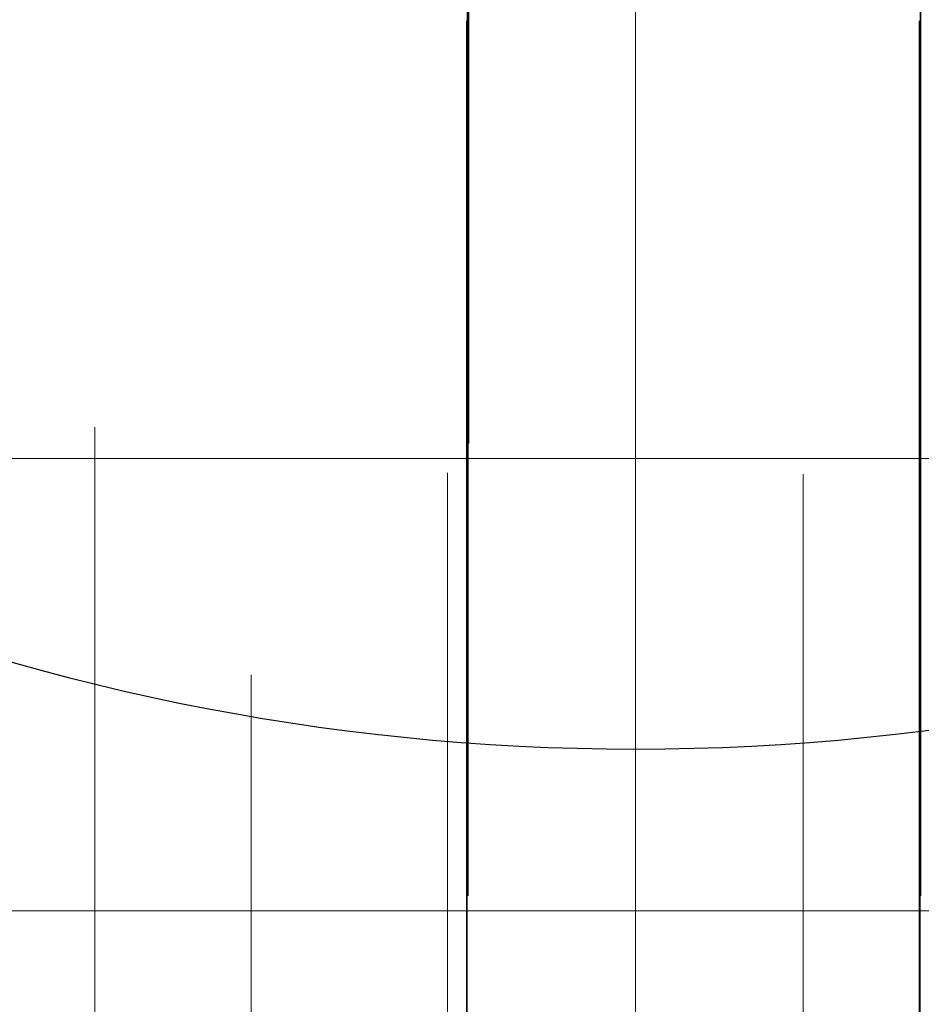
# Model space of a CAD drawing. Header units: millimetres. Extents: x -50 to 901, y -50 to 714.
# Tile 30 of 186: x -4 to 2, y -17 to -10. Entities that reach past the tile are written whole.
import ezdxf

# ---------------------------------------------------------------- set-up
doc = ezdxf.new("R2010")
doc.units = ezdxf.units.MM

# ---------------------------------------------------------------- blocks, each defined once
blk = doc.blocks.new('SW_CENTERMARKSYMBOL_0')
at = {"color": 0, "linetype": 'Continuous', "lineweight": 18}
blk.add_line((0, -10), (0, -48.6219), dxfattribs=at)
blk = doc.blocks.new('SW_CENTERMARKSYMBOL_20')
at = {"color": 0, "linetype": 'Continuous', "lineweight": 18}
for p, q in [((0, 0), (0, -5)), ((0, -5), (0, -5.9011))]:
    blk.add_line(p, q, dxfattribs=at)
blk = doc.blocks.new('SW_CENTERMARKSYMBOL_24')
at = {"color": 0, "linetype": 'Continuous', "lineweight": 18}
for p, q in [((0, 0), (0, -5)), ((0, -5), (0, -5.9011))]:
    blk.add_line(p, q, dxfattribs=at)
blk = doc.blocks.new('SW_CENTERMARKSYMBOL_25')
at = {"color": 0, "linetype": 'Continuous', "lineweight": 18}
for p, q in [((0, 0), (0, -5)), ((0, -5), (0, -5.9011))]:
    blk.add_line(p, q, dxfattribs=at)
blk = doc.blocks.new('SW_CENTERMARKSYMBOL_40')
at = {"color": 0, "linetype": 'Continuous', "lineweight": 18}
for p, q in [((-5, 0), (-5.9011, 0)), ((0, 0), (-5, 0))]:
    blk.add_line(p, q, dxfattribs=at)
blk = doc.blocks.new('SW_CENTERMARKSYMBOL_41')
at = {"color": 0, "linetype": 'Continuous', "lineweight": 18}
for p, q in [((0, 5), (0, 5.9011)), ((0, 0), (0, 5)), ((-5, 0), (-5.9011, 0)), ((0, 0), (-5, 0)), ((0, 0), (0, -5)), ((0, 0), (5, 0))]:
    blk.add_line(p, q, dxfattribs=at)
blk = doc.blocks.new('SW_CENTERMARKSYMBOL_42')
at = {"color": 0, "linetype": 'Continuous', "lineweight": 18}
for p, q in [((0, 5), (0, 5.9011)), ((0, 0), (0, 5)), ((0, 0), (-5, 0)), ((0, 0), (0, -5)), ((0, 0), (5, 0))]:
    blk.add_line(p, q, dxfattribs=at)
blk = doc.blocks.new('SW_CENTERMARKSYMBOL_43')
at = {"color": 0, "linetype": 'Continuous', "lineweight": 18}
for p, q in [((0, 0), (5, 0)), ((5, 0), (5.9011, 0))]:
    blk.add_line(p, q, dxfattribs=at)
blk = doc.blocks.new('SW_CENTERMARKSYMBOL_49')
at = {"color": 0, "linetype": 'Continuous', "lineweight": 18}
for p, q in [((-5, 0), (-5.9011, 0)), ((0, 0), (-5, 0))]:
    blk.add_line(p, q, dxfattribs=at)
blk = doc.blocks.new('SW_CENTERMARKSYMBOL_50')
at = {"color": 0, "linetype": 'Continuous', "lineweight": 18}
for p, q in [((0, 0), (0, 5)), ((-5, 0), (-5.9011, 0)), ((0, 0), (-5, 0)), ((0, 0), (0, -5)), ((0, 0), (5, 0))]:
    blk.add_line(p, q, dxfattribs=at)
blk = doc.blocks.new('SW_CENTERMARKSYMBOL_51')
at = {"color": 0, "linetype": 'Continuous', "lineweight": 18}
for q in [(0, 5), (-5, 0), (0, -5), (5, 0)]:
    blk.add_line((0, 0), q, dxfattribs=at)
blk = doc.blocks.new('SW_CENTERMARKSYMBOL_52')
at = {"color": 0, "linetype": 'Continuous', "lineweight": 18}
for p, q in [((0, 0), (5, 0)), ((5, 0), (5.9011, 0))]:
    blk.add_line(p, q, dxfattribs=at)
blk = doc.blocks.new('SW_CENTERMARKSYMBOL_53')
at = {"color": 0, "linetype": 'Continuous', "lineweight": 18}
for p, q in [((0, 0), (5, 0)), ((5, 0), (5.9011, 0))]:
    blk.add_line(p, q, dxfattribs=at)
blk = doc.blocks.new('SW_CENTERMARKSYMBOL_232')
at = {"color": 0, "linetype": 'Continuous', "lineweight": 18}
for p, q in [((0, 5), (0, 5.5549)), ((0, 0), (0, 5))]:
    blk.add_line(p, q, dxfattribs=at)
blk = doc.blocks.new('SW_CENTERMARKSYMBOL_273')
at = {"color": 0, "linetype": 'Continuous', "lineweight": 18}
for p, q in [((0, 5), (0, 5.6463)), ((0, 0), (0, 5))]:
    blk.add_line(p, q, dxfattribs=at)
blk = doc.blocks.new('SW_CENTERMARKSYMBOL_279')
at = {"color": 0, "linetype": 'Continuous', "lineweight": 18}
for p, q in [((0, 5), (0, 5.5549)), ((0, 0), (0, 5))]:
    blk.add_line(p, q, dxfattribs=at)
blk = doc.blocks.new('SW_CENTERMARKSYMBOL_297')
at = {"color": 0, "linetype": 'Continuous', "lineweight": 18}
for p, q in [((0, 5), (0, 5.6463)), ((0, 0), (0, 5))]:
    blk.add_line(p, q, dxfattribs=at)
blk = doc.blocks.new('SW_CENTERMARKSYMBOL_298')
at = {"color": 0, "linetype": 'Continuous', "lineweight": 18}
for p, q in [((0, 5), (0, 5.5549)), ((0, 0), (0, 5))]:
    blk.add_line(p, q, dxfattribs=at)
blk = doc.blocks.new('SW_CENTERMARKSYMBOL_554')
at = {"color": 0, "linetype": 'Continuous', "lineweight": 18}
for p, q in [((0, 0), (0, -5)), ((0, -5), (0, -7))]:
    blk.add_line(p, q, dxfattribs=at)
blk = doc.blocks.new('SW_CENTERMARKSYMBOL_563')
at = {"color": 0, "linetype": 'Continuous', "lineweight": 18}
blk.add_line((0, -10), (0, -48.6219), dxfattribs=at)
blk = doc.blocks.new('SW_CENTERMARKSYMBOL_583')
at = {"color": 0, "linetype": 'Continuous', "lineweight": 18}
for p, q in [((0, 0), (0, -5)), ((0, -5), (0, -5.9011))]:
    blk.add_line(p, q, dxfattribs=at)
blk = doc.blocks.new('SW_CENTERMARKSYMBOL_587')
at = {"color": 0, "linetype": 'Continuous', "lineweight": 18}
for p, q in [((0, 0), (0, -5)), ((0, -5), (0, -5.9011))]:
    blk.add_line(p, q, dxfattribs=at)
blk = doc.blocks.new('SW_CENTERMARKSYMBOL_588')
at = {"color": 0, "linetype": 'Continuous', "lineweight": 18}
for p, q in [((0, 0), (0, -5)), ((0, -5), (0, -5.9011))]:
    blk.add_line(p, q, dxfattribs=at)
blk = doc.blocks.new('SW_CENTERMARKSYMBOL_603')
at = {"color": 0, "linetype": 'Continuous', "lineweight": 18}
for p, q in [((-5, 0), (-5.9011, 0)), ((0, 0), (-5, 0))]:
    blk.add_line(p, q, dxfattribs=at)
blk = doc.blocks.new('SW_CENTERMARKSYMBOL_604')
at = {"color": 0, "linetype": 'Continuous', "lineweight": 18}
for p, q in [((0, 5), (0, 5.9011)), ((0, 0), (0, 5)), ((-5, 0), (-5.9011, 0)), ((0, 0), (-5, 0)), ((0, 0), (0, -5)), ((0, 0), (5, 0))]:
    blk.add_line(p, q, dxfattribs=at)
blk = doc.blocks.new('SW_CENTERMARKSYMBOL_605')
at = {"color": 0, "linetype": 'Continuous', "lineweight": 18}
for p, q in [((0, 5), (0, 5.9011)), ((0, 0), (0, 5)), ((0, 0), (-5, 0)), ((0, 0), (0, -5)), ((0, 0), (5, 0))]:
    blk.add_line(p, q, dxfattribs=at)
blk = doc.blocks.new('SW_CENTERMARKSYMBOL_606')
at = {"color": 0, "linetype": 'Continuous', "lineweight": 18}
for p, q in [((0, 0), (5, 0)), ((5, 0), (5.9011, 0))]:
    blk.add_line(p, q, dxfattribs=at)
blk = doc.blocks.new('SW_CENTERMARKSYMBOL_612')
at = {"color": 0, "linetype": 'Continuous', "lineweight": 18}
for p, q in [((-5, 0), (-5.9011, 0)), ((0, 0), (-5, 0))]:
    blk.add_line(p, q, dxfattribs=at)
blk = doc.blocks.new('SW_CENTERMARKSYMBOL_613')
at = {"color": 0, "linetype": 'Continuous', "lineweight": 18}
for p, q in [((0, 0), (0, 5)), ((-5, 0), (-5.9011, 0)), ((0, 0), (-5, 0)), ((0, 0), (0, -5)), ((0, 0), (5, 0))]:
    blk.add_line(p, q, dxfattribs=at)
blk = doc.blocks.new('SW_CENTERMARKSYMBOL_614')
at = {"color": 0, "linetype": 'Continuous', "lineweight": 18}
for q in [(0, 5), (-5, 0), (0, -5), (5, 0)]:
    blk.add_line((0, 0), q, dxfattribs=at)
blk = doc.blocks.new('SW_CENTERMARKSYMBOL_615')
at = {"color": 0, "linetype": 'Continuous', "lineweight": 18}
for p, q in [((0, 0), (5, 0)), ((5, 0), (5.9011, 0))]:
    blk.add_line(p, q, dxfattribs=at)
blk = doc.blocks.new('SW_CENTERMARKSYMBOL_616')
at = {"color": 0, "linetype": 'Continuous', "lineweight": 18}
for p, q in [((0, 0), (5, 0)), ((5, 0), (5.9011, 0))]:
    blk.add_line(p, q, dxfattribs=at)
blk = doc.blocks.new('SW_CENTERMARKSYMBOL_795')
at = {"color": 0, "linetype": 'Continuous', "lineweight": 18}
for p, q in [((0, 5), (0, 5.5549)), ((0, 0), (0, 5))]:
    blk.add_line(p, q, dxfattribs=at)
blk = doc.blocks.new('SW_CENTERMARKSYMBOL_836')
at = {"color": 0, "linetype": 'Continuous', "lineweight": 18}
for p, q in [((0, 5), (0, 5.6463)), ((0, 0), (0, 5))]:
    blk.add_line(p, q, dxfattribs=at)
blk = doc.blocks.new('SW_CENTERMARKSYMBOL_842')
at = {"color": 0, "linetype": 'Continuous', "lineweight": 18}
for p, q in [((0, 5), (0, 5.5549)), ((0, 0), (0, 5))]:
    blk.add_line(p, q, dxfattribs=at)
blk = doc.blocks.new('SW_CENTERMARKSYMBOL_860')
at = {"color": 0, "linetype": 'Continuous', "lineweight": 18}
for p, q in [((0, 5), (0, 5.6463)), ((0, 0), (0, 5))]:
    blk.add_line(p, q, dxfattribs=at)
blk = doc.blocks.new('SW_CENTERMARKSYMBOL_861')
at = {"color": 0, "linetype": 'Continuous', "lineweight": 18}
for p, q in [((0, 5), (0, 5.5549)), ((0, 0), (0, 5))]:
    blk.add_line(p, q, dxfattribs=at)
blk = doc.blocks.new('SW_CENTERMARKSYMBOL_1117')
at = {"color": 0, "linetype": 'Continuous', "lineweight": 18}
for p, q in [((0, 0), (0, -5)), ((0, -5), (0, -7))]:
    blk.add_line(p, q, dxfattribs=at)
blk = doc.blocks.new('SW_CENTERMARKSYMBOL_1126')
at = {"color": 0, "linetype": 'Continuous', "lineweight": 18}
blk.add_line((0, -10), (0, -48.6219), dxfattribs=at)
blk = doc.blocks.new('SW_CENTERMARKSYMBOL_1146')
at = {"color": 0, "linetype": 'Continuous', "lineweight": 18}
for p, q in [((0, 0), (0, -5)), ((0, -5), (0, -5.9011))]:
    blk.add_line(p, q, dxfattribs=at)
blk = doc.blocks.new('SW_CENTERMARKSYMBOL_1150')
at = {"color": 0, "linetype": 'Continuous', "lineweight": 18}
for p, q in [((0, 0), (0, -5)), ((0, -5), (0, -5.9011))]:
    blk.add_line(p, q, dxfattribs=at)
blk = doc.blocks.new('SW_CENTERMARKSYMBOL_1151')
at = {"color": 0, "linetype": 'Continuous', "lineweight": 18}
for p, q in [((0, 0), (0, -5)), ((0, -5), (0, -5.9011))]:
    blk.add_line(p, q, dxfattribs=at)
blk = doc.blocks.new('SW_CENTERMARKSYMBOL_1166')
at = {"color": 0, "linetype": 'Continuous', "lineweight": 18}
for p, q in [((-5, 0), (-5.9011, 0)), ((0, 0), (-5, 0))]:
    blk.add_line(p, q, dxfattribs=at)
blk = doc.blocks.new('SW_CENTERMARKSYMBOL_1167')
at = {"color": 0, "linetype": 'Continuous', "lineweight": 18}
for p, q in [((0, 5), (0, 5.9011)), ((0, 0), (0, 5)), ((-5, 0), (-5.9011, 0)), ((0, 0), (-5, 0)), ((0, 0), (0, -5)), ((0, 0), (5, 0))]:
    blk.add_line(p, q, dxfattribs=at)
blk = doc.blocks.new('SW_CENTERMARKSYMBOL_1168')
at = {"color": 0, "linetype": 'Continuous', "lineweight": 18}
for p, q in [((0, 5), (0, 5.9011)), ((0, 0), (0, 5)), ((0, 0), (-5, 0)), ((0, 0), (0, -5)), ((0, 0), (5, 0))]:
    blk.add_line(p, q, dxfattribs=at)
blk = doc.blocks.new('SW_CENTERMARKSYMBOL_1169')
at = {"color": 0, "linetype": 'Continuous', "lineweight": 18}
for p, q in [((0, 0), (5, 0)), ((5, 0), (5.9011, 0))]:
    blk.add_line(p, q, dxfattribs=at)
blk = doc.blocks.new('SW_CENTERMARKSYMBOL_1175')
at = {"color": 0, "linetype": 'Continuous', "lineweight": 18}
for p, q in [((-5, 0), (-5.9011, 0)), ((0, 0), (-5, 0))]:
    blk.add_line(p, q, dxfattribs=at)
blk = doc.blocks.new('SW_CENTERMARKSYMBOL_1176')
at = {"color": 0, "linetype": 'Continuous', "lineweight": 18}
for p, q in [((0, 0), (0, 5)), ((-5, 0), (-5.9011, 0)), ((0, 0), (-5, 0)), ((0, 0), (0, -5)), ((0, 0), (5, 0))]:
    blk.add_line(p, q, dxfattribs=at)
blk = doc.blocks.new('SW_CENTERMARKSYMBOL_1177')
at = {"color": 0, "linetype": 'Continuous', "lineweight": 18}
for q in [(0, 5), (-5, 0), (0, -5), (5, 0)]:
    blk.add_line((0, 0), q, dxfattribs=at)
blk = doc.blocks.new('SW_CENTERMARKSYMBOL_1178')
at = {"color": 0, "linetype": 'Continuous', "lineweight": 18}
for p, q in [((0, 0), (5, 0)), ((5, 0), (5.9011, 0))]:
    blk.add_line(p, q, dxfattribs=at)
blk = doc.blocks.new('SW_CENTERMARKSYMBOL_1179')
at = {"color": 0, "linetype": 'Continuous', "lineweight": 18}
for p, q in [((0, 0), (5, 0)), ((5, 0), (5.9011, 0))]:
    blk.add_line(p, q, dxfattribs=at)
blk = doc.blocks.new('SW_CENTERMARKSYMBOL_1358')
at = {"color": 0, "linetype": 'Continuous', "lineweight": 18}
for p, q in [((0, 5), (0, 5.5549)), ((0, 0), (0, 5))]:
    blk.add_line(p, q, dxfattribs=at)
blk = doc.blocks.new('SW_CENTERMARKSYMBOL_1399')
at = {"color": 0, "linetype": 'Continuous', "lineweight": 18}
for p, q in [((0, 5), (0, 5.6463)), ((0, 0), (0, 5))]:
    blk.add_line(p, q, dxfattribs=at)
blk = doc.blocks.new('SW_CENTERMARKSYMBOL_1405')
at = {"color": 0, "linetype": 'Continuous', "lineweight": 18}
for p, q in [((0, 5), (0, 5.5549)), ((0, 0), (0, 5))]:
    blk.add_line(p, q, dxfattribs=at)
blk = doc.blocks.new('SW_CENTERMARKSYMBOL_1423')
at = {"color": 0, "linetype": 'Continuous', "lineweight": 18}
for p, q in [((0, 5), (0, 5.6463)), ((0, 0), (0, 5))]:
    blk.add_line(p, q, dxfattribs=at)
blk = doc.blocks.new('SW_CENTERMARKSYMBOL_1424')
at = {"color": 0, "linetype": 'Continuous', "lineweight": 18}
for p, q in [((0, 5), (0, 5.5549)), ((0, 0), (0, 5))]:
    blk.add_line(p, q, dxfattribs=at)
blk = doc.blocks.new('SW_CENTERMARKSYMBOL_1680')
at = {"color": 0, "linetype": 'Continuous', "lineweight": 18}
for p, q in [((0, 0), (0, -5)), ((0, -5), (0, -7))]:
    blk.add_line(p, q, dxfattribs=at)
blk = doc.blocks.new('SW_CENTERMARKSYMBOL_1689')
at = {"color": 0, "linetype": 'Continuous', "lineweight": 18}
blk.add_line((0, -10), (0, -48.6219), dxfattribs=at)
blk = doc.blocks.new('SW_CENTERMARKSYMBOL_1709')
at = {"color": 0, "linetype": 'Continuous', "lineweight": 18}
for p, q in [((0, 0), (0, -5)), ((0, -5), (0, -5.9011))]:
    blk.add_line(p, q, dxfattribs=at)
blk = doc.blocks.new('SW_CENTERMARKSYMBOL_1713')
at = {"color": 0, "linetype": 'Continuous', "lineweight": 18}
for p, q in [((0, 0), (0, -5)), ((0, -5), (0, -5.9011))]:
    blk.add_line(p, q, dxfattribs=at)
blk = doc.blocks.new('SW_CENTERMARKSYMBOL_1714')
at = {"color": 0, "linetype": 'Continuous', "lineweight": 18}
for p, q in [((0, 0), (0, -5)), ((0, -5), (0, -5.9011))]:
    blk.add_line(p, q, dxfattribs=at)
blk = doc.blocks.new('SW_CENTERMARKSYMBOL_1729')
at = {"color": 0, "linetype": 'Continuous', "lineweight": 18}
for p, q in [((-5, 0), (-5.9011, 0)), ((0, 0), (-5, 0))]:
    blk.add_line(p, q, dxfattribs=at)
blk = doc.blocks.new('SW_CENTERMARKSYMBOL_1730')
at = {"color": 0, "linetype": 'Continuous', "lineweight": 18}
for p, q in [((0, 5), (0, 5.9011)), ((0, 0), (0, 5)), ((-5, 0), (-5.9011, 0)), ((0, 0), (-5, 0)), ((0, 0), (0, -5)), ((0, 0), (5, 0))]:
    blk.add_line(p, q, dxfattribs=at)
blk = doc.blocks.new('SW_CENTERMARKSYMBOL_1731')
at = {"color": 0, "linetype": 'Continuous', "lineweight": 18}
for p, q in [((0, 5), (0, 5.9011)), ((0, 0), (0, 5)), ((0, 0), (-5, 0)), ((0, 0), (0, -5)), ((0, 0), (5, 0))]:
    blk.add_line(p, q, dxfattribs=at)
blk = doc.blocks.new('SW_CENTERMARKSYMBOL_1732')
at = {"color": 0, "linetype": 'Continuous', "lineweight": 18}
for p, q in [((0, 0), (5, 0)), ((5, 0), (5.9011, 0))]:
    blk.add_line(p, q, dxfattribs=at)
blk = doc.blocks.new('SW_CENTERMARKSYMBOL_1738')
at = {"color": 0, "linetype": 'Continuous', "lineweight": 18}
for p, q in [((-5, 0), (-5.9011, 0)), ((0, 0), (-5, 0))]:
    blk.add_line(p, q, dxfattribs=at)
blk = doc.blocks.new('SW_CENTERMARKSYMBOL_1739')
at = {"color": 0, "linetype": 'Continuous', "lineweight": 18}
for p, q in [((0, 0), (0, 5)), ((-5, 0), (-5.9011, 0)), ((0, 0), (-5, 0)), ((0, 0), (0, -5)), ((0, 0), (5, 0))]:
    blk.add_line(p, q, dxfattribs=at)
blk = doc.blocks.new('SW_CENTERMARKSYMBOL_1740')
at = {"color": 0, "linetype": 'Continuous', "lineweight": 18}
for q in [(0, 5), (-5, 0), (0, -5), (5, 0)]:
    blk.add_line((0, 0), q, dxfattribs=at)
blk = doc.blocks.new('SW_CENTERMARKSYMBOL_1741')
at = {"color": 0, "linetype": 'Continuous', "lineweight": 18}
for p, q in [((0, 0), (5, 0)), ((5, 0), (5.9011, 0))]:
    blk.add_line(p, q, dxfattribs=at)
blk = doc.blocks.new('SW_CENTERMARKSYMBOL_1742')
at = {"color": 0, "linetype": 'Continuous', "lineweight": 18}
for p, q in [((0, 0), (5, 0)), ((5, 0), (5.9011, 0))]:
    blk.add_line(p, q, dxfattribs=at)
blk = doc.blocks.new('SW_CENTERMARKSYMBOL_1921')
at = {"color": 0, "linetype": 'Continuous', "lineweight": 18}
for p, q in [((0, 5), (0, 5.5549)), ((0, 0), (0, 5))]:
    blk.add_line(p, q, dxfattribs=at)
blk = doc.blocks.new('SW_CENTERMARKSYMBOL_1962')
at = {"color": 0, "linetype": 'Continuous', "lineweight": 18}
for p, q in [((0, 5), (0, 5.6463)), ((0, 0), (0, 5))]:
    blk.add_line(p, q, dxfattribs=at)
blk = doc.blocks.new('SW_CENTERMARKSYMBOL_1968')
at = {"color": 0, "linetype": 'Continuous', "lineweight": 18}
for p, q in [((0, 5), (0, 5.5549)), ((0, 0), (0, 5))]:
    blk.add_line(p, q, dxfattribs=at)
blk = doc.blocks.new('SW_CENTERMARKSYMBOL_1986')
at = {"color": 0, "linetype": 'Continuous', "lineweight": 18}
for p, q in [((0, 5), (0, 5.6463)), ((0, 0), (0, 5))]:
    blk.add_line(p, q, dxfattribs=at)
blk = doc.blocks.new('SW_CENTERMARKSYMBOL_1987')
at = {"color": 0, "linetype": 'Continuous', "lineweight": 18}
for p, q in [((0, 5), (0, 5.5549)), ((0, 0), (0, 5))]:
    blk.add_line(p, q, dxfattribs=at)
blk = doc.blocks.new('SW_CENTERMARKSYMBOL_2243')
at = {"color": 0, "linetype": 'Continuous', "lineweight": 18}
for p, q in [((0, 0), (0, -5)), ((0, -5), (0, -7))]:
    blk.add_line(p, q, dxfattribs=at)
blk = doc.blocks.new('SW_CENTERMARKSYMBOL_2252')
at = {"color": 0, "linetype": 'Continuous', "lineweight": 18}
blk.add_line((0, -10), (0, -48.6219), dxfattribs=at)
blk = doc.blocks.new('SW_CENTERMARKSYMBOL_2272')
at = {"color": 0, "linetype": 'Continuous', "lineweight": 18}
for p, q in [((0, 0), (0, -5)), ((0, -5), (0, -5.9011))]:
    blk.add_line(p, q, dxfattribs=at)
blk = doc.blocks.new('SW_CENTERMARKSYMBOL_2276')
at = {"color": 0, "linetype": 'Continuous', "lineweight": 18}
for p, q in [((0, 0), (0, -5)), ((0, -5), (0, -5.9011))]:
    blk.add_line(p, q, dxfattribs=at)
blk = doc.blocks.new('SW_CENTERMARKSYMBOL_2277')
at = {"color": 0, "linetype": 'Continuous', "lineweight": 18}
for p, q in [((0, 0), (0, -5)), ((0, -5), (0, -5.9011))]:
    blk.add_line(p, q, dxfattribs=at)
blk = doc.blocks.new('SW_CENTERMARKSYMBOL_2292')
at = {"color": 0, "linetype": 'Continuous', "lineweight": 18}
for p, q in [((-5, 0), (-5.9011, 0)), ((0, 0), (-5, 0))]:
    blk.add_line(p, q, dxfattribs=at)
blk = doc.blocks.new('SW_CENTERMARKSYMBOL_2293')
at = {"color": 0, "linetype": 'Continuous', "lineweight": 18}
for p, q in [((0, 5), (0, 5.9011)), ((0, 0), (0, 5)), ((-5, 0), (-5.9011, 0)), ((0, 0), (-5, 0)), ((0, 0), (0, -5)), ((0, 0), (5, 0))]:
    blk.add_line(p, q, dxfattribs=at)
blk = doc.blocks.new('SW_CENTERMARKSYMBOL_2294')
at = {"color": 0, "linetype": 'Continuous', "lineweight": 18}
for p, q in [((0, 5), (0, 5.9011)), ((0, 0), (0, 5)), ((0, 0), (-5, 0)), ((0, 0), (0, -5)), ((0, 0), (5, 0))]:
    blk.add_line(p, q, dxfattribs=at)
blk = doc.blocks.new('SW_CENTERMARKSYMBOL_2295')
at = {"color": 0, "linetype": 'Continuous', "lineweight": 18}
for p, q in [((0, 0), (5, 0)), ((5, 0), (5.9011, 0))]:
    blk.add_line(p, q, dxfattribs=at)
blk = doc.blocks.new('SW_CENTERMARKSYMBOL_2301')
at = {"color": 0, "linetype": 'Continuous', "lineweight": 18}
for p, q in [((-5, 0), (-5.9011, 0)), ((0, 0), (-5, 0))]:
    blk.add_line(p, q, dxfattribs=at)
blk = doc.blocks.new('SW_CENTERMARKSYMBOL_2302')
at = {"color": 0, "linetype": 'Continuous', "lineweight": 18}
for p, q in [((0, 0), (0, 5)), ((-5, 0), (-5.9011, 0)), ((0, 0), (-5, 0)), ((0, 0), (0, -5)), ((0, 0), (5, 0))]:
    blk.add_line(p, q, dxfattribs=at)
blk = doc.blocks.new('SW_CENTERMARKSYMBOL_2303')
at = {"color": 0, "linetype": 'Continuous', "lineweight": 18}
for q in [(0, 5), (-5, 0), (0, -5), (5, 0)]:
    blk.add_line((0, 0), q, dxfattribs=at)
blk = doc.blocks.new('SW_CENTERMARKSYMBOL_2304')
at = {"color": 0, "linetype": 'Continuous', "lineweight": 18}
for p, q in [((0, 0), (5, 0)), ((5, 0), (5.9011, 0))]:
    blk.add_line(p, q, dxfattribs=at)
blk = doc.blocks.new('SW_CENTERMARKSYMBOL_2305')
at = {"color": 0, "linetype": 'Continuous', "lineweight": 18}
for p, q in [((0, 0), (5, 0)), ((5, 0), (5.9011, 0))]:
    blk.add_line(p, q, dxfattribs=at)
blk = doc.blocks.new('SW_CENTERMARKSYMBOL_2484')
at = {"color": 0, "linetype": 'Continuous', "lineweight": 18}
for p, q in [((0, 5), (0, 5.5549)), ((0, 0), (0, 5))]:
    blk.add_line(p, q, dxfattribs=at)
blk = doc.blocks.new('SW_CENTERMARKSYMBOL_2525')
at = {"color": 0, "linetype": 'Continuous', "lineweight": 18}
for p, q in [((0, 5), (0, 5.6463)), ((0, 0), (0, 5))]:
    blk.add_line(p, q, dxfattribs=at)
blk = doc.blocks.new('SW_CENTERMARKSYMBOL_2531')
at = {"color": 0, "linetype": 'Continuous', "lineweight": 18}
for p, q in [((0, 5), (0, 5.5549)), ((0, 0), (0, 5))]:
    blk.add_line(p, q, dxfattribs=at)
blk = doc.blocks.new('SW_CENTERMARKSYMBOL_2549')
at = {"color": 0, "linetype": 'Continuous', "lineweight": 18}
for p, q in [((0, 5), (0, 5.6463)), ((0, 0), (0, 5))]:
    blk.add_line(p, q, dxfattribs=at)
blk = doc.blocks.new('SW_CENTERMARKSYMBOL_2550')
at = {"color": 0, "linetype": 'Continuous', "lineweight": 18}
for p, q in [((0, 5), (0, 5.5549)), ((0, 0), (0, 5))]:
    blk.add_line(p, q, dxfattribs=at)
blk = doc.blocks.new('SW_CENTERMARKSYMBOL_2806')
at = {"color": 0, "linetype": 'Continuous', "lineweight": 18}
for p, q in [((0, 0), (0, -5)), ((0, -5), (0, -7))]:
    blk.add_line(p, q, dxfattribs=at)

msp = doc.modelspace()

# ---------------------------------------------------------------- linework, layer by layer
at = {"color": 7, "linetype": 'Continuous', "lineweight": 25}
for radius in [45, 45, 45, 45, 45, 43.8964, 43.8964, 43.8964, 43.8964, 43.8964, 43.6219, 43.6219, 43.6219, 43.6219, 43.6219, 42.2814, 42.2814, 42.2814, 42.2814, 42.2814, 35.2814, 35.2814, 35.2814, 35.2814, 35.2814, 33.2814, 33.2814, 33.2814, 33.2814, 33.2814, 15, 15, 15, 15, 15]:
    msp.add_circle((0, 0), radius, dxfattribs=at)
msp.add_arc((0, 0), 50, 184.01152, 265.98848, dxfattribs=at)
msp.add_arc((0, 0), 50, 184.01152, 265.98848, dxfattribs=at)
msp.add_arc((0, 0), 50, 184.01152, 265.98848, dxfattribs=at)
msp.add_arc((0, 0), 50, 184.01152, 265.98848, dxfattribs=at)
msp.add_arc((0, 0), 50, 184.01152, 265.98848, dxfattribs=at)

# ---------------------------------------------------------------- block references
at = {"color": 7, "linetype": 'Continuous', "lineweight": 18}
for name, p in [('SW_CENTERMARKSYMBOL_0', (0, 0)), ('SW_CENTERMARKSYMBOL_563', (0, 0)), ('SW_CENTERMARKSYMBOL_1126', (0, 0)), ('SW_CENTERMARKSYMBOL_1689', (0, 0)), ('SW_CENTERMARKSYMBOL_2252', (0, 0)), ('SW_CENTERMARKSYMBOL_20', (-1.1036, -7.0711)), ('SW_CENTERMARKSYMBOL_583', (-1.1036, -7.0711)), ('SW_CENTERMARKSYMBOL_1146', (-1.1036, -7.0711)), ('SW_CENTERMARKSYMBOL_1709', (-1.1036, -7.0711)), ('SW_CENTERMARKSYMBOL_2272', (-1.1036, -7.0711)), ('SW_CENTERMARKSYMBOL_554', (0, -10)), ('SW_CENTERMARKSYMBOL_1117', (0, -10)), ('SW_CENTERMARKSYMBOL_1680', (0, -10)), ('SW_CENTERMARKSYMBOL_2243', (0, -10)), ('SW_CENTERMARKSYMBOL_2806', (0, -10)), ('SW_CENTERMARKSYMBOL_25', (-1.1089, -10.071)), ('SW_CENTERMARKSYMBOL_588', (-1.1089, -10.071)), ('SW_CENTERMARKSYMBOL_1151', (-1.1089, -10.071)), ('SW_CENTERMARKSYMBOL_1714', (-1.1089, -10.071)), ('SW_CENTERMARKSYMBOL_2277', (-1.1089, -10.071)), ('SW_CENTERMARKSYMBOL_24', (1.8911, -10.071)), ('SW_CENTERMARKSYMBOL_587', (1.8911, -10.071)), ('SW_CENTERMARKSYMBOL_1150', (1.8911, -10.071)), ('SW_CENTERMARKSYMBOL_1713', (1.8911, -10.071)), ('SW_CENTERMARKSYMBOL_2276', (1.8911, -10.071)), ('SW_CENTERMARKSYMBOL_53', (-7.1142, -13.071)), ('SW_CENTERMARKSYMBOL_616', (-7.1142, -13.071)), ('SW_CENTERMARKSYMBOL_1179', (-7.1142, -13.071)), ('SW_CENTERMARKSYMBOL_1742', (-7.1142, -13.071)), ('SW_CENTERMARKSYMBOL_2305', (-7.1142, -13.071)), ('SW_CENTERMARKSYMBOL_52', (-4.1142, -13.071)), ('SW_CENTERMARKSYMBOL_615', (-4.1142, -13.071)), ('SW_CENTERMARKSYMBOL_1178', (-4.1142, -13.071)), ('SW_CENTERMARKSYMBOL_1741', (-4.1142, -13.071)), ('SW_CENTERMARKSYMBOL_2304', (-4.1142, -13.071)), ('SW_CENTERMARKSYMBOL_51', (-1.1142, -13.071)), ('SW_CENTERMARKSYMBOL_614', (-1.1142, -13.071)), ('SW_CENTERMARKSYMBOL_1177', (-1.1142, -13.071)), ('SW_CENTERMARKSYMBOL_1740', (-1.1142, -13.071)), ('SW_CENTERMARKSYMBOL_2303', (-1.1142, -13.071)), ('SW_CENTERMARKSYMBOL_50', (1.8858, -13.071)), ('SW_CENTERMARKSYMBOL_613', (1.8858, -13.071)), ('SW_CENTERMARKSYMBOL_1176', (1.8858, -13.071)), ('SW_CENTERMARKSYMBOL_1739', (1.8858, -13.071)), ('SW_CENTERMARKSYMBOL_2302', (1.8858, -13.071)), ('SW_CENTERMARKSYMBOL_49', (4.8858, -13.071)), ('SW_CENTERMARKSYMBOL_612', (4.8858, -13.071)), ('SW_CENTERMARKSYMBOL_1175', (4.8858, -13.071)), ('SW_CENTERMARKSYMBOL_1738', (4.8858, -13.071)), ('SW_CENTERMARKSYMBOL_2301', (4.8858, -13.071)), ('SW_CENTERMARKSYMBOL_43', (-4.1195, -16.071)), ('SW_CENTERMARKSYMBOL_606', (-4.1195, -16.071)), ('SW_CENTERMARKSYMBOL_1169', (-4.1195, -16.071)), ('SW_CENTERMARKSYMBOL_1732', (-4.1195, -16.071)), ('SW_CENTERMARKSYMBOL_2295', (-4.1195, -16.071)), ('SW_CENTERMARKSYMBOL_42', (-1.1195, -16.071)), ('SW_CENTERMARKSYMBOL_605', (-1.1195, -16.071)), ('SW_CENTERMARKSYMBOL_1168', (-1.1195, -16.071)), ('SW_CENTERMARKSYMBOL_1731', (-1.1195, -16.071)), ('SW_CENTERMARKSYMBOL_2294', (-1.1195, -16.071)), ('SW_CENTERMARKSYMBOL_41', (1.8805, -16.071)), ('SW_CENTERMARKSYMBOL_604', (1.8805, -16.071)), ('SW_CENTERMARKSYMBOL_1167', (1.8805, -16.071)), ('SW_CENTERMARKSYMBOL_1730', (1.8805, -16.071)), ('SW_CENTERMARKSYMBOL_2293', (1.8805, -16.071)), ('SW_CENTERMARKSYMBOL_40', (4.8805, -16.071)), ('SW_CENTERMARKSYMBOL_603', (4.8805, -16.071)), ('SW_CENTERMARKSYMBOL_1166', (4.8805, -16.071)), ('SW_CENTERMARKSYMBOL_1729', (4.8805, -16.071)), ('SW_CENTERMARKSYMBOL_2292', (4.8805, -16.071)), ('SW_CENTERMARKSYMBOL_279', (-3.5815, -18.4183)), ('SW_CENTERMARKSYMBOL_842', (-3.5815, -18.4183)), ('SW_CENTERMARKSYMBOL_1405', (-3.5815, -18.4183)), ('SW_CENTERMARKSYMBOL_1968', (-3.5815, -18.4183)), ('SW_CENTERMARKSYMBOL_2531', (-3.5815, -18.4183)), ('SW_CENTERMARKSYMBOL_232', (-1.2448, -18.722)), ('SW_CENTERMARKSYMBOL_795', (-1.2448, -18.722)), ('SW_CENTERMARKSYMBOL_1358', (-1.2448, -18.722)), ('SW_CENTERMARKSYMBOL_1921', (-1.2448, -18.722)), ('SW_CENTERMARKSYMBOL_2484', (-1.2448, -18.722)), ('SW_CENTERMARKSYMBOL_298', (1.1115, -18.7303)), ('SW_CENTERMARKSYMBOL_861', (1.1115, -18.7303)), ('SW_CENTERMARKSYMBOL_1424', (1.1115, -18.7303)), ('SW_CENTERMARKSYMBOL_1987', (1.1115, -18.7303)), ('SW_CENTERMARKSYMBOL_2550', (1.1115, -18.7303)), ('SW_CENTERMARKSYMBOL_273', (-2.5458, -20.152)), ('SW_CENTERMARKSYMBOL_836', (-2.5458, -20.152)), ('SW_CENTERMARKSYMBOL_1399', (-2.5458, -20.152)), ('SW_CENTERMARKSYMBOL_1962', (-2.5458, -20.152)), ('SW_CENTERMARKSYMBOL_2525', (-2.5458, -20.152)), ('SW_CENTERMARKSYMBOL_297', (0, -20.3121)), ('SW_CENTERMARKSYMBOL_860', (0, -20.3121)), ('SW_CENTERMARKSYMBOL_1423', (0, -20.3121)), ('SW_CENTERMARKSYMBOL_1986', (0, -20.3121)), ('SW_CENTERMARKSYMBOL_2549', (0, -20.3121))]:
    msp.add_blockref(name, p, dxfattribs=at)

doc.saveas('drawing.dxf')
